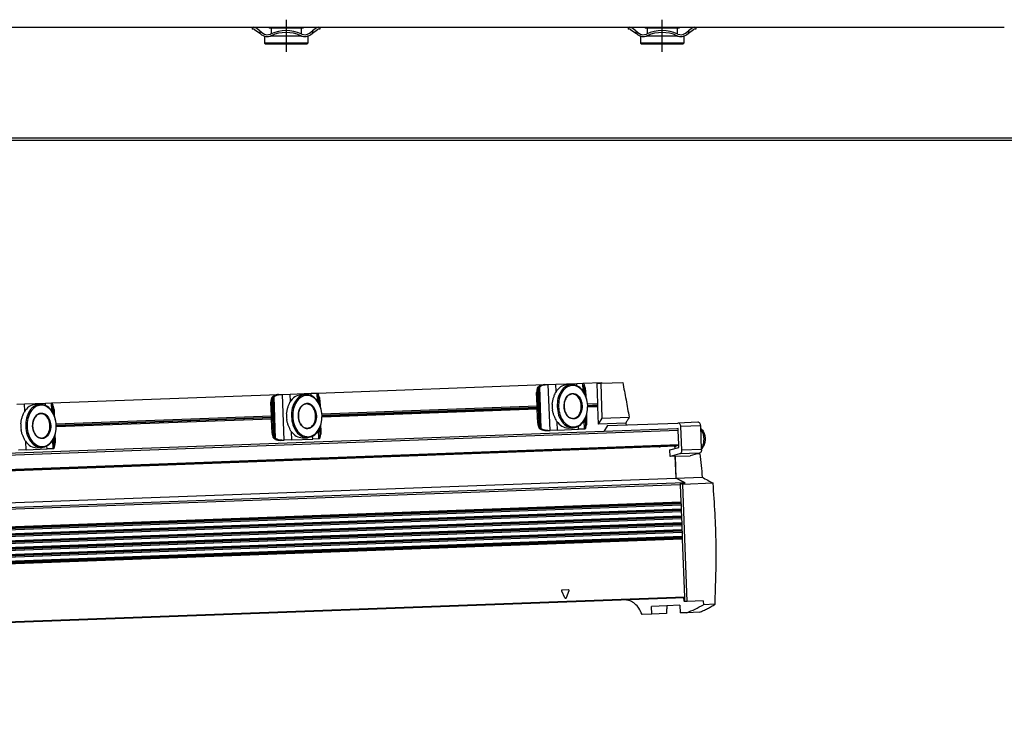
# Model space of a CAD drawing. Header units: millimetres. Extents: x -285 to 1870, y -280 to 203.
# Tile 27 of 32: x 1310 to 1572, y -252 to -63. Entities that reach past the tile are written whole.
import ezdxf

# ---------------------------------------------------------------- set-up
doc = ezdxf.new("R2010")
doc.units = ezdxf.units.MM
doc.linetypes.add('DOT_CENTER', pattern=[14, 12, -1, 0, -1])
doc.layers.add('1', color=7, linetype='Continuous')

# ---------------------------------------------------------------- blocks, each defined once
blk = doc.blocks.new('REGLA__20', base_point=(445.6, -96.46))
at = {"color": 7, "linetype": 'Continuous'}
for p, q in [((1289.6, -65.46), (1371.6, -65.46)), ((1371.6, -65.46), (1371.93, -65.46)), ((1371.6, -65.46), (1371.6, -65.96)), ((1371.93, -65.46), (1389.27, -65.46)), ((1376.1, -65.46), (1376.1, -65.71)), ((1385.1, -65.46), (1385.1, -65.71)), ((1389.27, -65.46), (1389.6, -65.46)), ((1389.6, -65.46), (1471.6, -65.46)), ((1389.6, -65.46), (1389.6, -65.96)), ((1471.6, -65.46), (1471.93, -65.46)), ((1471.6, -65.46), (1471.6, -65.96)), ((1471.93, -65.46), (1489.27, -65.46)), ((1476.1, -65.46), (1476.1, -65.71)), ((1485.1, -65.46), (1485.1, -65.71)), ((1489.27, -65.46), (1489.6, -65.46)), ((1489.6, -65.46), (1489.6, -65.96)), ((1489.6, -65.46), (1571.6, -65.46)), ((1371.93, -65.96), (1371.6, -65.96)), ((1372.23, -66.06), (1373.6, -67.08)), ((1373.6, -66.46), (1372.53, -65.66)), ((1373.6, -66.46), (1374.4, -67.06)), ((1374.1, -67.46), (1373.6, -67.08)), ((1374.9, -67.86), (1374.85, -67.86)), ((1374.85, -67.86), (1374.85, -69.71)), ((1376.63, -65.71), (1376.1, -65.71)), ((1376.63, -67.86), (1376.3, -67.86)), ((1376.63, -65.71), (1376.63, -67.19)), ((1384.58, -65.71), (1376.63, -65.71)), ((1376.63, -67.74), (1376.63, -67.86)), ((1384.58, -67.86), (1376.63, -67.86)), ((1384.58, -65.71), (1384.58, -67.19)), ((1385.1, -65.71), (1384.58, -65.71)), ((1384.58, -67.74), (1384.58, -67.86)), ((1384.9, -67.86), (1384.58, -67.86)), ((1386.35, -67.86), (1386.3, -67.86)), ((1386.35, -67.86), (1386.35, -69.71)), ((1386.8, -67.06), (1387.6, -66.46)), ((1387.1, -67.46), (1387.6, -67.08)), ((1388.67, -65.66), (1387.6, -66.46)), ((1387.6, -67.08), (1388.97, -66.06)), ((1389.13, -65.96), (1388.97, -66.06)), ((1389.6, -65.96), (1389.13, -65.96)), ((1471.93, -65.96), (1471.6, -65.96)), ((1472.23, -66.06), (1473.6, -67.08)), ((1473.6, -66.46), (1472.53, -65.66)), ((1473.6, -66.46), (1474.4, -67.06)), ((1474.1, -67.46), (1473.6, -67.08)), ((1474.9, -67.86), (1474.85, -67.86)), ((1474.85, -67.86), (1474.85, -69.71)), ((1476.63, -65.71), (1476.1, -65.71)), ((1476.63, -67.86), (1476.3, -67.86)), ((1476.63, -65.71), (1476.63, -67.19)), ((1484.58, -65.71), (1476.63, -65.71)), ((1476.63, -67.74), (1476.63, -67.86)), ((1484.58, -67.86), (1476.63, -67.86)), ((1484.58, -65.71), (1484.58, -67.19)), ((1485.1, -65.71), (1484.58, -65.71)), ((1484.58, -67.74), (1484.58, -67.86)), ((1484.9, -67.86), (1484.58, -67.86)), ((1486.35, -67.86), (1486.3, -67.86)), ((1486.35, -67.86), (1486.35, -69.71)), ((1486.8, -67.06), (1487.6, -66.46)), ((1487.1, -67.46), (1487.6, -67.08)), ((1488.67, -65.66), (1487.6, -66.46)), ((1487.6, -67.08), (1488.97, -66.06)), ((1489.13, -65.96), (1488.97, -66.06)), ((1489.6, -65.96), (1489.13, -65.96)), ((1386.35, -69.71), (1374.85, -69.71)), ((1375.1, -69.96), (1374.85, -69.71)), ((1386.1, -69.96), (1375.1, -69.96)), ((1386.1, -69.96), (1386.35, -69.71)), ((1486.35, -69.71), (1474.85, -69.71)), ((1475.1, -69.96), (1474.85, -69.71)), ((1486.1, -69.96), (1475.1, -69.96)), ((1486.1, -69.96), (1486.35, -69.71)), ((543.3, -95.46), (1794.3, -95.46))]:
    blk.add_line(p, q, dxfattribs=at)
at = {"color": 3, "linetype": 'Continuous'}
for p, q in [((1373.6, -66.46), (1373.6, -67.08)), ((1387.6, -66.46), (1387.6, -67.08)), ((1473.6, -66.46), (1473.6, -67.08)), ((1487.6, -66.46), (1487.6, -67.08)), ((1794.3, -94.96), (457.9, -94.96))]:
    blk.add_line(p, q, dxfattribs=at)
at = {"color": 7, "linetype": 'Continuous'}
for centre, radius, start, end in [((1371.93, -66.46), 1, 53.1301, 90), ((1389.27, -66.46), 1, 90, 126.8699), ((1471.93, -66.46), 1, 53.1301, 90), ((1489.27, -66.46), 1, 90, 126.8699), ((1371.93, -66.46), 0.5, 53.1301, 90), ((1375.6, -65.46), 2.5, 233.1301, 253.7398), ((1375.6, -65.46), 2, 233.1301, 295.1169), ((1375.6, -65.46), 2.5, 253.7398, 286.2602), ((1375.6, -65.46), 2.5, 286.2602, 294.2048), ((1380.6, -76.27), 9.91, 113.6375, 114.753), ((1380.6, -76.27), 9.91, 66.3625, 113.6375), ((1375.6, -65.46), 2.5, 294.2048, 295.0781), ((1380.6, -76.27), 9.41, 65.256, 114.744), ((1385.6, -65.46), 2.5, 244.9219, 245.7952), ((1380.6, -76.27), 9.91, 65.247, 66.3625), ((1385.6, -65.46), 2.5, 245.7952, 253.7398), ((1385.6, -65.46), 2, 244.8831, 306.8699), ((1385.6, -65.46), 2.5, 253.7398, 286.2602), ((1385.6, -65.46), 2.5, 286.2602, 306.8699), ((1471.93, -66.46), 0.5, 53.1301, 90), ((1475.6, -65.46), 2.5, 233.1301, 253.7398), ((1475.6, -65.46), 2, 233.1301, 295.1169), ((1475.6, -65.46), 2.5, 253.7398, 286.2602), ((1475.6, -65.46), 2.5, 286.2602, 295.0781), ((1480.6, -76.27), 9.91, 65.247, 114.753), ((1480.6, -76.27), 9.41, 65.256, 114.744), ((1485.6, -65.46), 2.5, 244.9219, 253.7398), ((1485.6, -65.46), 2, 244.8831, 306.8699), ((1485.6, -65.46), 2.5, 253.7398, 286.2602), ((1485.6, -65.46), 2.5, 286.2602, 306.8699)]:
    blk.add_arc(centre, radius, start, end, dxfattribs=at)
at = {"layer": '1', "color": 2, "linetype": 'DOT_CENTER'}
for p, q in [((1380.6, -63.46), (1380.6, -71.96)), ((1480.6, -71.96), (1480.6, -63.46))]:
    blk.add_line(p, q, dxfattribs=at)
blk = doc.blocks.new('Regla_G2_cm1240__21', base_point=(445.6, -96.46))
blk.add_blockref('REGLA__20', (445.6, -96.46))
blk = doc.blocks.new('B1', base_point=(626, -76))
blk.add_blockref('Regla_G2_cm1240__21', (445.6, -96.46))
blk = doc.blocks.new('REGLA__23', base_point=(506.37, -257.01))
at = {"color": 7, "linetype": 'Continuous'}
for p, q in [((1388.95, -162.72), (1449.28, -160.48)), ((1449.28, -160.48), (1449.72, -160.47)), ((1449.72, -160.47), (1450.34, -160.45)), ((1450.34, -160.45), (1452.33, -160.37)), ((1452.33, -160.37), (1457.9, -160.17)), ((1455.22, -160.51), (1456.53, -160.47)), ((1457.9, -160.17), (1459.53, -160.11)), ((1459.53, -160.11), (1459.61, -160.1)), ((1459.61, -160.1), (1464.47, -159.92)), ((1459.92, -160.8), (1459.88, -160.63)), ((1459.96, -162.8), (1459.88, -160.63)), ((1459.92, -160.8), (1460, -162.89)), ((1460.37, -163.73), (1460.31, -162.08)), ((1463.21, -160.17), (1464.27, -160.13)), ((1463.21, -160.17), (1463.41, -165.52)), ((1464.27, -160.13), (1464.48, -160.12)), ((1464.27, -160.13), (1464.61, -169.42)), ((1464.47, -159.92), (1464.48, -160.12)), ((1464.48, -160.12), (1470.11, -159.91)), ((1318.29, -165.34), (1378.62, -163.1)), ((1378.62, -163.1), (1379.06, -163.09)), ((1379.06, -163.09), (1379.68, -163.06)), ((1379.68, -163.06), (1381.67, -162.99)), ((1381.67, -162.99), (1387.24, -162.78)), ((1384.56, -163.13), (1385.87, -163.08)), ((1387.24, -162.78), (1388.86, -162.72)), ((1388.86, -162.72), (1388.95, -162.72)), ((1389.29, -165.42), (1389.21, -163.25)), ((1389.26, -163.42), (1389.21, -163.25)), ((1389.26, -163.42), (1389.34, -165.5)), ((1389.71, -166.35), (1389.64, -164.7)), ((1447.37, -166.12), (1447.23, -162.56)), ((1447.89, -170.74), (1447.59, -162.55)), ((1309.01, -165.68), (1311.01, -165.61)), ((1311.01, -165.61), (1316.58, -165.4)), ((1313.9, -165.75), (1315.21, -165.7)), ((1316.58, -165.4), (1318.2, -165.34)), ((1318.2, -165.34), (1318.29, -165.34)), ((1318.63, -168.04), (1318.55, -165.87)), ((1318.6, -166.03), (1318.55, -165.87)), ((1318.6, -166.03), (1318.68, -168.12)), ((1319.04, -168.97), (1318.98, -167.31)), ((1376.7, -168.74), (1376.57, -165.18)), ((1377.23, -173.36), (1376.92, -165.17)), ((1390.12, -168.24), (1447.37, -166.12)), ((1447.4, -167), (1390.15, -169.12)), ((1447.4, -167), (1447.37, -166.12)), ((1447.54, -170.76), (1447.4, -167)), ((1460.78, -165.62), (1463.41, -165.52)), ((1463.44, -166.41), (1460.81, -166.5)), ((1463.41, -165.52), (1463.44, -166.41)), ((1463.44, -166.41), (1463.61, -170.96)), ((1319.45, -170.86), (1376.7, -168.74)), ((1376.74, -169.62), (1319.49, -171.74)), ((1376.74, -169.62), (1376.7, -168.74)), ((1376.88, -173.37), (1376.74, -169.62)), ((1460.29, -171.75), (1460.2, -169.38)), ((1460.24, -169.29), (1460.32, -171.58)), ((1460.61, -170.27), (1460.54, -168.42)), ((1464.61, -169.42), (1463.61, -170.96)), ((1464.61, -169.42), (1471.82, -169.16)), ((1389.62, -174.36), (1389.54, -171.99)), ((1389.58, -171.91), (1389.66, -174.2)), ((1389.95, -172.89), (1389.88, -171.04)), ((1449.73, -172.68), (1450.17, -172.66)), ((1450.17, -172.66), (1450.79, -172.64)), ((1452.79, -172.56), (1450.79, -172.64)), ((1452.79, -172.56), (1458.36, -172.36)), ((1455.65, -172.01), (1456.96, -171.96)), ((1459.98, -172.3), (1458.36, -172.36)), ((1460.07, -172.29), (1459.98, -172.3)), ((1460.29, -171.75), (1460.32, -171.58)), ((1470.94, -170.69), (1463.61, -170.96)), ((1466.1, -171.37), (1465.09, -172.91)), ((1484.53, -172.19), (1465.09, -172.91)), ((1466.1, -171.37), (1484.82, -170.68)), ((1484.88, -172.18), (1484.53, -172.19)), ((1490.12, -170.48), (1484.82, -170.68)), ((1484.9, -172.67), (1484.88, -172.18)), ((1485.04, -176.37), (1484.9, -172.67)), ((1485.8, -177.89), (1485.57, -171.65)), ((1491.1, -177.7), (1490.87, -171.45)), ((1465.09, -172.91), (541.26, -207.14)), ((1318.96, -176.98), (1318.87, -174.61)), ((1318.91, -174.53), (1319, -176.81)), ((1319.29, -175.51), (1319.22, -173.66)), ((1379.07, -175.29), (1379.51, -175.28)), ((1379.51, -175.28), (1380.13, -175.26)), ((1382.12, -175.18), (1380.13, -175.26)), ((1382.12, -175.18), (1387.69, -174.98)), ((1384.99, -174.63), (1386.3, -174.58)), ((1389.31, -174.92), (1387.69, -174.98)), ((1389.4, -174.91), (1389.31, -174.92)), ((1389.62, -174.36), (1389.66, -174.2)), ((541.42, -211.54), (1485.04, -176.57)), ((541.69, -211.71), (1479.79, -176.95)), ((1311.46, -177.8), (1309.47, -177.87)), ((1311.46, -177.8), (1317.03, -177.59)), ((1314.33, -177.24), (1315.63, -177.2)), ((1318.65, -177.53), (1317.03, -177.59)), ((1318.74, -177.53), (1318.65, -177.53)), ((1318.96, -176.98), (1319, -176.81)), ((1484.1, -176.86), (1480, -177.01)), ((1482.69, -177.8), (1485.06, -177.16)), ((1482.76, -179.57), (1482.69, -177.8)), ((1483.92, -176.86), (1483.95, -177.46)), ((1485.06, -177.16), (1485.04, -176.37)), ((1485.24, -178.9), (1482.76, -179.57)), ((1484.03, -179.53), (1482.76, -179.57)), ((1484.02, -179.53), (1484.24, -185.34)), ((1484.04, -179.52), (1484.03, -179.53)), ((1484.04, -179.52), (1488.06, -179.37)), ((1484.04, -179.52), (1484.25, -185.34)), ((1490.54, -178.7), (1488.06, -179.37)), ((1490.61, -178.84), (1489.94, -178.87)), ((537.38, -220.43), (1484.24, -185.34)), ((1486.46, -186.48), (1484.24, -185.34)), ((1484.25, -185.34), (1491.26, -185.08)), ((1486.69, -186.59), (1484.25, -185.34)), ((1485.42, -186.64), (1486.69, -186.59)), ((1485.42, -186.64), (1485.43, -186.99)), ((1485.42, -186.64), (1486.14, -187.01)), ((1485.43, -186.99), (1485.6, -191.72)), ((1494.16, -186.71), (1486.14, -187.01)), ((1487.29, -218.11), (1486.14, -187.01)), ((1485.6, -191.72), (541.98, -226.68)), ((542.01, -227.37), (1485.63, -192.4)), ((1485.67, -193.55), (542.05, -228.52)), ((1485.6, -191.72), (1485.63, -192.4)), ((1485.63, -192.4), (1485.67, -193.55)), ((1485.67, -193.55), (1485.7, -194.23)), ((542.07, -229.2), (1485.7, -194.23)), ((542.12, -230.35), (1485.74, -195.38)), ((542.14, -231.03), (1485.77, -196.06)), ((1485.7, -194.23), (1485.74, -195.38)), ((1485.74, -195.38), (1485.77, -196.06)), ((1485.77, -196.06), (1485.81, -197.21)), ((1485.81, -197.21), (542.18, -232.18)), ((542.21, -232.86), (1485.83, -197.89)), ((1485.81, -197.21), (1485.83, -197.89)), ((1485.83, -197.89), (1485.88, -199.04)), ((1485.88, -199.04), (542.25, -234.01)), ((542.28, -234.69), (1485.9, -199.72)), ((1485.94, -200.87), (542.32, -235.84)), ((1485.97, -201.56), (542.35, -236.53)), ((1485.88, -199.04), (1485.9, -199.72)), ((1485.9, -199.72), (1485.94, -200.87)), ((1485.94, -200.87), (1485.97, -201.56)), ((1485.97, -201.56), (1486.54, -216.94)), ((1486.55, -217.14), (542.92, -252.11)), ((1486.43, -217.94), (1486.41, -217.15)), ((1486.54, -216.94), (1486.58, -218.14)), ((1481.86, -219.27), (1477.82, -219.42)), ((1477.9, -221.46), (1477.82, -219.42)), ((1485.33, -219.14), (1481.86, -219.27)), ((1485.33, -219.14), (1485.4, -221.19)), ((1487.29, -218.11), (1486.58, -218.14)), ((1491.53, -217.96), (1487.29, -218.11)), ((1491.53, -217.96), (1491.57, -218.98)), ((1494.67, -218.86), (1491.57, -218.98)), ((1477.9, -221.46), (1475.25, -221.56)), ((1481.74, -221.32), (1477.9, -221.46)), ((1487.15, -221.12), (1485.4, -221.19)), ((1490.55, -220.99), (1487.15, -221.12))]:
    blk.add_line(p, q, dxfattribs=at)
at = {"color": 3, "linetype": 'Continuous'}
for p, q in [((1448.17, -171.84), (1447.78, -161.44)), ((1448.46, -172.18), (1448.05, -161.07)), ((1450.79, -172.64), (1450.34, -160.45)), ((1452.41, -162.31), (1452.33, -160.37)), ((1457.93, -160.76), (1457.9, -160.17)), ((1459.6, -162.23), (1459.53, -160.11)), ((1377.5, -174.46), (1377.12, -164.05)), ((1377.8, -174.8), (1377.39, -163.69)), ((1380.13, -175.26), (1379.68, -163.06)), ((1381.74, -164.93), (1381.67, -162.99)), ((1387.26, -163.38), (1387.24, -162.78)), ((1388.94, -164.85), (1388.86, -162.72)), ((1447.23, -162.56), (1447.59, -162.55)), ((1311.08, -167.55), (1311.01, -165.61)), ((1316.6, -165.99), (1316.58, -165.4)), ((1318.28, -167.47), (1318.2, -165.34)), ((1376.57, -165.18), (1376.92, -165.17)), ((1390.14, -168.61), (1447.38, -166.49)), ((1390.15, -168.75), (1447.38, -166.63)), ((1460.8, -165.99), (1463.42, -165.89)), ((1460.81, -166.13), (1463.42, -166.04)), ((1319.48, -171.23), (1376.72, -169.11)), ((1319.49, -171.37), (1376.72, -169.25)), ((1459.98, -172.3), (1459.89, -169.97)), ((1484.9, -172.67), (541.28, -207.64)), ((1389.31, -174.92), (1389.23, -172.59)), ((1447.54, -170.76), (1447.89, -170.74)), ((1452.79, -172.56), (1452.71, -170.42)), ((1458.36, -172.36), (1458.33, -171.56)), ((1490.87, -171.45), (1485.57, -171.65)), ((1318.65, -177.53), (1318.57, -175.21)), ((1376.88, -173.37), (1377.23, -173.36)), ((1382.12, -175.18), (1382.04, -173.04)), ((1387.69, -174.98), (1387.66, -174.18)), ((541.41, -211.34), (1485.04, -176.37)), ((541.88, -211.6), (1479.63, -176.84)), ((1311.46, -177.8), (1311.38, -175.66)), ((1317.03, -177.59), (1317, -176.8)), ((1491.1, -177.7), (1485.8, -177.89)), ((1490.54, -178.7), (1485.24, -178.9)), ((539.6, -221.57), (1486.46, -186.48)), ((541.58, -221.96), (1485.43, -186.99)), ((1485.61, -191.99), (541.99, -226.95)), ((1485.62, -192.13), (542, -227.1)), ((1485.68, -193.82), (542.06, -228.79)), ((1485.69, -193.96), (542.06, -228.93)), ((1485.75, -195.65), (542.13, -230.62)), ((1485.76, -195.79), (542.13, -230.76)), ((1485.82, -197.48), (542.2, -232.45)), ((1485.82, -197.62), (542.2, -232.59)), ((1485.89, -199.31), (542.26, -234.28)), ((1485.89, -199.45), (542.27, -234.42)), ((1485.95, -201.14), (542.33, -236.11)), ((1485.96, -201.29), (542.34, -236.25)), ((1486.54, -216.94), (542.92, -251.91)), ((1454.77, -217.2), (1453.94, -215.38)), ((1454.08, -215), (1455.59, -214.94)), ((1455.76, -215.31), (1455.07, -217.18))]:
    blk.add_line(p, q, dxfattribs=at)
at = {"color": 7, "linetype": 'Continuous'}
for centre, radius, start, end in [((1459.46, -166.11), 8.1, 176.76, 187.4846), ((1388.8, -168.73), 8.1, 176.76, 187.4846), ((1318.14, -171.35), 8.1, 176.76, 187.4846), ((1479.97, -176.12), 0.886, 260.4711, 272.0924)]:
    blk.add_arc(centre, radius, start, end, dxfattribs=at)
for points, knots in [([(1447.43, -161.45), (1447.37, -161.62), (1447.24, -161.99), (1447.24, -162.37), (1447.23, -162.56)], [0, 0, 0, 0, 0.556583, 1.137064, 1.137064, 1.137064, 1.137064]), ([(1447.43, -161.45), (1447.46, -161.39), (1447.51, -161.26), (1447.64, -161.1), (1447.79, -160.95), (1447.91, -160.88), (1447.97, -160.84)], [0, 0, 0, 0, 0.2023408, 0.4055734, 0.6111536, 0.8295963, 0.8295963, 0.8295963, 0.8295963]), ([(1447.78, -161.44), (1447.72, -161.61), (1447.59, -161.97), (1447.59, -162.35), (1447.59, -162.55)], [0, 0, 0, 0, 0.556583, 1.137064, 1.137064, 1.137064, 1.137064]), ([(1447.78, -161.44), (1447.8, -161.4), (1447.83, -161.33), (1447.89, -161.24), (1447.96, -161.15), (1448.02, -161.1), (1448.05, -161.07)], [0, 0, 0, 0, 0.1080226, 0.2240645, 0.3298644, 0.4579017, 0.4579017, 0.4579017, 0.4579017]), ([(1449.28, -160.48), (1449.05, -160.51), (1448.59, -160.55), (1448.18, -160.74), (1447.97, -160.84)], [0, 0, 0, 0, 0.691442, 1.364768, 1.364768, 1.364768, 1.364768]), ([(1448.05, -161.07), (1448.3, -160.91), (1448.81, -160.57), (1449.41, -160.5), (1449.72, -160.47)], [0, 0, 0, 0, 0.878357, 1.798194, 1.798194, 1.798194, 1.798194]), ([(1455.22, -160.51), (1454.64, -160.65), (1453.38, -160.93), (1452.65, -161.99), (1452.26, -162.56)], [0, 0, 0, 0, 1.741697, 3.722677, 3.722677, 3.722677, 3.722677]), ([(1456.53, -160.47), (1455.99, -160.58), (1454.85, -160.83), (1453.58, -162.28), (1452.77, -164.18), (1452.71, -165.62), (1452.68, -166.36)], [0, 0, 0, 0, 1.616329, 3.431134, 5.494301, 7.716385, 7.716385, 7.716385, 7.716385]), ([(1460.81, -166.06), (1460.73, -165.35), (1460.57, -163.99), (1459.66, -162.22), (1458.35, -160.98), (1456.71, -160.55), (1455.11, -161.1), (1453.89, -162.43), (1453.12, -164.26), (1453.06, -165.64), (1453.03, -166.35)], [0, 0, 0, 0, 2.125471, 4.098936, 5.834836, 7.38089, 8.926944, 10.662844, 12.636309, 14.76178, 14.76178, 14.76178, 14.76178]), ([(1460.81, -166.06), (1460.72, -165.32), (1460.56, -163.89), (1459.61, -162.06), (1458.24, -160.7), (1457.08, -160.54), (1456.53, -160.47)], [0, 0, 0, 0, 2.222084, 4.285251, 6.100056, 7.716385, 7.716385, 7.716385, 7.716385]), ([(1459.61, -160.1), (1459.66, -160.14), (1459.82, -160.28), (1459.85, -160.49), (1459.88, -160.63)], [0, 0, 0, 0, 0.1908491, 0.6061063, 0.6061063, 0.6061063, 0.6061063]), ([(1460.31, -162.08), (1460.28, -161.84), (1460.24, -161.39), (1460.03, -160.99), (1459.92, -160.8)], [0, 0, 0, 0, 0.694624, 1.348749, 1.348749, 1.348749, 1.348749]), ([(1470.11, -159.91), (1470.42, -161.45), (1471.03, -164.52), (1471.56, -167.61), (1471.82, -169.16)], [0, 0, 0, 0, 4.693102, 9.399739, 9.399739, 9.399739, 9.399739]), ([(1376.77, -164.07), (1376.7, -164.24), (1376.58, -164.6), (1376.57, -164.99), (1376.57, -165.18)], [0, 0, 0, 0, 0.556583, 1.137064, 1.137064, 1.137064, 1.137064]), ([(1376.77, -164.07), (1376.79, -164.01), (1376.85, -163.88), (1376.98, -163.72), (1377.13, -163.57), (1377.25, -163.5), (1377.31, -163.46)], [0, 0, 0, 0, 0.2023408, 0.4055734, 0.6111536, 0.8295963, 0.8295963, 0.8295963, 0.8295963]), ([(1377.12, -164.05), (1377.06, -164.23), (1376.93, -164.59), (1376.93, -164.97), (1376.92, -165.17)], [0, 0, 0, 0, 0.556583, 1.137064, 1.137064, 1.137064, 1.137064]), ([(1377.12, -164.05), (1377.13, -164.02), (1377.17, -163.95), (1377.23, -163.86), (1377.3, -163.77), (1377.36, -163.72), (1377.39, -163.69)], [0, 0, 0, 0, 0.1080226, 0.2240645, 0.3298644, 0.4579017, 0.4579017, 0.4579017, 0.4579017]), ([(1378.62, -163.1), (1378.39, -163.12), (1377.93, -163.17), (1377.51, -163.36), (1377.31, -163.46)], [0, 0, 0, 0, 0.691442, 1.364768, 1.364768, 1.364768, 1.364768]), ([(1377.39, -163.69), (1377.64, -163.52), (1378.14, -163.19), (1378.75, -163.12), (1379.06, -163.09)], [0, 0, 0, 0, 0.878357, 1.798194, 1.798194, 1.798194, 1.798194]), ([(1384.56, -163.13), (1383.98, -163.27), (1382.72, -163.55), (1381.99, -164.61), (1381.6, -165.18)], [0, 0, 0, 0, 1.741697, 3.722677, 3.722677, 3.722677, 3.722677]), ([(1385.87, -163.08), (1385.33, -163.2), (1384.19, -163.45), (1382.92, -164.9), (1382.11, -166.8), (1382.05, -168.23), (1382.02, -168.98)], [0, 0, 0, 0, 1.616329, 3.431134, 5.494301, 7.716385, 7.716385, 7.716385, 7.716385]), ([(1390.15, -168.68), (1390.06, -167.97), (1389.91, -166.61), (1389, -164.84), (1387.69, -163.6), (1386.05, -163.17), (1384.45, -163.72), (1383.23, -165.05), (1382.46, -166.88), (1382.4, -168.26), (1382.37, -168.97)], [0, 0, 0, 0, 2.125471, 4.098936, 5.834836, 7.38089, 8.926944, 10.662844, 12.636309, 14.76178, 14.76178, 14.76178, 14.76178]), ([(1390.15, -168.68), (1390.06, -167.94), (1389.9, -166.51), (1388.95, -164.68), (1387.57, -163.32), (1386.42, -163.16), (1385.87, -163.08)], [0, 0, 0, 0, 2.222084, 4.285251, 6.100056, 7.716385, 7.716385, 7.716385, 7.716385]), ([(1388.95, -162.72), (1389, -162.76), (1389.16, -162.9), (1389.19, -163.11), (1389.21, -163.25)], [0, 0, 0, 0, 0.1908491, 0.6061063, 0.6061063, 0.6061063, 0.6061063]), ([(1389.64, -164.7), (1389.62, -164.46), (1389.58, -164.01), (1389.36, -163.61), (1389.26, -163.42)], [0, 0, 0, 0, 0.694624, 1.348749, 1.348749, 1.348749, 1.348749]), ([(1451.38, -165.65), (1451.42, -165.37), (1451.49, -164.81), (1451.71, -164), (1451.97, -163.25), (1452.17, -162.78), (1452.26, -162.56)], [0, 0, 0, 0, 0.859657, 1.688445, 2.516812, 3.22962, 3.22962, 3.22962, 3.22962]), ([(1454.52, -166.29), (1454.6, -166.87), (1454.75, -167.96), (1455.67, -169.25), (1457.05, -169.79), (1458.4, -169.15), (1459.19, -167.79), (1459.43, -166.11), (1459.07, -164.46), (1458.18, -163.16), (1456.79, -162.62), (1455.45, -163.26), (1454.63, -164.62), (1454.56, -165.71), (1454.52, -166.29)], [0, 0, 0, 0, 1.730223, 3.254404, 4.539877, 5.825349, 7.349531, 9.079753, 10.809976, 12.334157, 13.61963, 14.905103, 16.429284, 18.159507, 18.159507, 18.159507, 18.159507]), ([(1456.69, -162.96), (1456.39, -163.03), (1455.74, -163.17), (1455.03, -163.99), (1454.57, -165.06), (1454.54, -165.87), (1454.52, -166.29)], [0, 0, 0, 0, 0.913577, 1.939336, 3.105475, 4.361435, 4.361435, 4.361435, 4.361435]), ([(1456.94, -169.46), (1457.34, -169.34), (1458.23, -169.08), (1458.98, -167.71), (1459.21, -166.12), (1458.87, -164.55), (1458.02, -163.24), (1457.11, -163.05), (1456.69, -162.96)], [0, 0, 0, 0, 1.228779, 2.685686, 4.339589, 5.993492, 7.450399, 8.679178, 8.679178, 8.679178, 8.679178]), ([(1313.9, -165.75), (1313.31, -165.88), (1312.06, -166.17), (1311.32, -167.23), (1310.93, -167.8)], [0, 0, 0, 0, 1.741697, 3.722677, 3.722677, 3.722677, 3.722677]), ([(1315.21, -165.7), (1314.67, -165.82), (1313.52, -166.07), (1312.26, -167.52), (1311.45, -169.41), (1311.39, -170.85), (1311.36, -171.6)], [0, 0, 0, 0, 1.616329, 3.431134, 5.494301, 7.716385, 7.716385, 7.716385, 7.716385]), ([(1319.48, -171.3), (1319.4, -170.59), (1319.24, -169.22), (1318.34, -167.45), (1317.03, -166.22), (1315.39, -165.79), (1313.79, -166.34), (1312.57, -167.67), (1311.79, -169.5), (1311.74, -170.87), (1311.71, -171.59)], [0, 0, 0, 0, 2.125471, 4.098936, 5.834836, 7.38089, 8.926944, 10.662844, 12.636309, 14.76178, 14.76178, 14.76178, 14.76178]), ([(1319.48, -171.3), (1319.4, -170.56), (1319.23, -169.13), (1318.28, -167.3), (1316.91, -165.94), (1315.75, -165.78), (1315.21, -165.7)], [0, 0, 0, 0, 2.222084, 4.285251, 6.100056, 7.716385, 7.716385, 7.716385, 7.716385]), ([(1318.29, -165.34), (1318.34, -165.38), (1318.49, -165.52), (1318.53, -165.73), (1318.55, -165.87)], [0, 0, 0, 0, 0.1908491, 0.6061063, 0.6061063, 0.6061063, 0.6061063]), ([(1318.98, -167.31), (1318.96, -167.08), (1318.92, -166.63), (1318.7, -166.23), (1318.6, -166.03)], [0, 0, 0, 0, 0.694624, 1.348749, 1.348749, 1.348749, 1.348749]), ([(1380.72, -168.27), (1380.75, -167.99), (1380.82, -167.43), (1381.05, -166.62), (1381.31, -165.87), (1381.51, -165.4), (1381.6, -165.18)], [0, 0, 0, 0, 0.859657, 1.688445, 2.516812, 3.22962, 3.22962, 3.22962, 3.22962]), ([(1383.86, -168.91), (1383.94, -169.49), (1384.09, -170.58), (1385.01, -171.87), (1386.39, -172.41), (1387.74, -171.77), (1388.53, -170.41), (1388.76, -168.73), (1388.4, -167.07), (1387.52, -165.78), (1386.12, -165.24), (1384.78, -165.88), (1383.96, -167.24), (1383.89, -168.33), (1383.86, -168.91)], [0, 0, 0, 0, 1.730223, 3.254404, 4.539877, 5.825349, 7.349531, 9.079753, 10.809976, 12.334157, 13.61963, 14.905103, 16.429284, 18.159507, 18.159507, 18.159507, 18.159507]), ([(1386.03, -165.58), (1385.73, -165.65), (1385.08, -165.79), (1384.36, -166.61), (1383.91, -167.68), (1383.87, -168.49), (1383.86, -168.91)], [0, 0, 0, 0, 0.913577, 1.939336, 3.105475, 4.361435, 4.361435, 4.361435, 4.361435]), ([(1386.27, -172.08), (1386.68, -171.96), (1387.57, -171.7), (1388.32, -170.33), (1388.55, -168.74), (1388.21, -167.17), (1387.35, -165.86), (1386.45, -165.67), (1386.03, -165.58)], [0, 0, 0, 0, 1.228779, 2.685686, 4.339589, 5.993492, 7.450399, 8.679178, 8.679178, 8.679178, 8.679178]), ([(1452.54, -170.19), (1452.43, -169.98), (1452.21, -169.51), (1451.89, -168.79), (1451.6, -168), (1451.49, -167.45), (1451.44, -167.17)], [0, 0, 0, 0, 0.712866, 1.541304, 2.370036, 3.22962, 3.22962, 3.22962, 3.22962]), ([(1452.68, -166.36), (1452.77, -167.11), (1452.93, -168.54), (1453.88, -170.37), (1455.25, -171.72), (1456.41, -171.88), (1456.96, -171.96)], [0, 0, 0, 0, 2.222084, 4.285251, 6.100056, 7.716385, 7.716385, 7.716385, 7.716385]), ([(1453.03, -166.35), (1453.12, -167.06), (1453.27, -168.42), (1454.18, -170.19), (1455.49, -171.43), (1457.13, -171.86), (1458.73, -171.31), (1459.95, -169.98), (1460.72, -168.15), (1460.78, -166.77), (1460.81, -166.06)], [0, 0, 0, 0, 2.125471, 4.098936, 5.834836, 7.38089, 8.926944, 10.662844, 12.636309, 14.76178, 14.76178, 14.76178, 14.76178]), ([(1454.52, -166.29), (1454.57, -166.71), (1454.66, -167.52), (1455.2, -168.56), (1455.97, -169.32), (1456.63, -169.41), (1456.94, -169.46)], [0, 0, 0, 0, 1.25596, 2.422099, 3.447858, 4.361435, 4.361435, 4.361435, 4.361435]), ([(1456.96, -171.96), (1457.5, -171.84), (1458.64, -171.6), (1459.91, -170.14), (1460.72, -168.25), (1460.78, -166.81), (1460.81, -166.06)], [0, 0, 0, 0, 1.616329, 3.431134, 5.494301, 7.716385, 7.716385, 7.716385, 7.716385]), ([(1310.06, -170.89), (1310.09, -170.61), (1310.16, -170.05), (1310.38, -169.24), (1310.65, -168.49), (1310.84, -168.02), (1310.93, -167.8)], [0, 0, 0, 0, 0.859657, 1.688445, 2.516812, 3.22962, 3.22962, 3.22962, 3.22962]), ([(1313.19, -171.53), (1313.27, -172.11), (1313.43, -173.19), (1314.34, -174.49), (1315.73, -175.02), (1317.08, -174.39), (1317.87, -173.03), (1318.1, -171.35), (1317.74, -169.69), (1316.86, -168.4), (1315.46, -167.86), (1314.12, -168.5), (1313.3, -169.86), (1313.23, -170.95), (1313.19, -171.53)], [0, 0, 0, 0, 1.730223, 3.254404, 4.539877, 5.825349, 7.349531, 9.079753, 10.809976, 12.334157, 13.61963, 14.905103, 16.429284, 18.159507, 18.159507, 18.159507, 18.159507]), ([(1315.37, -168.2), (1315.07, -168.26), (1314.42, -168.4), (1313.7, -169.23), (1313.24, -170.3), (1313.21, -171.11), (1313.19, -171.53)], [0, 0, 0, 0, 0.913577, 1.939336, 3.105475, 4.361435, 4.361435, 4.361435, 4.361435]), ([(1315.61, -174.69), (1316.02, -174.58), (1316.91, -174.32), (1317.66, -172.95), (1317.89, -171.36), (1317.54, -169.79), (1316.69, -168.48), (1315.78, -168.29), (1315.37, -168.2)], [0, 0, 0, 0, 1.228779, 2.685686, 4.339589, 5.993492, 7.450399, 8.679178, 8.679178, 8.679178, 8.679178]), ([(1381.88, -172.81), (1381.77, -172.59), (1381.54, -172.13), (1381.22, -171.41), (1380.94, -170.62), (1380.83, -170.07), (1380.78, -169.78)], [0, 0, 0, 0, 0.712866, 1.541304, 2.370036, 3.22962, 3.22962, 3.22962, 3.22962]), ([(1382.02, -168.98), (1382.1, -169.72), (1382.27, -171.16), (1383.22, -172.98), (1384.59, -174.34), (1385.75, -174.5), (1386.3, -174.58)], [0, 0, 0, 0, 2.222084, 4.285251, 6.100056, 7.716385, 7.716385, 7.716385, 7.716385]), ([(1382.37, -168.97), (1382.45, -169.68), (1382.61, -171.04), (1383.52, -172.81), (1384.83, -174.05), (1386.47, -174.48), (1388.07, -173.93), (1389.29, -172.6), (1390.06, -170.77), (1390.12, -169.39), (1390.15, -168.68)], [0, 0, 0, 0, 2.125471, 4.098936, 5.834836, 7.38089, 8.926944, 10.662844, 12.636309, 14.76178, 14.76178, 14.76178, 14.76178]), ([(1383.86, -168.91), (1383.9, -169.33), (1384, -170.14), (1384.53, -171.18), (1385.31, -171.94), (1385.96, -172.03), (1386.27, -172.08)], [0, 0, 0, 0, 1.25596, 2.422099, 3.447858, 4.361435, 4.361435, 4.361435, 4.361435]), ([(1386.3, -174.58), (1386.83, -174.46), (1387.98, -174.21), (1389.25, -172.76), (1390.06, -170.87), (1390.12, -169.43), (1390.15, -168.68)], [0, 0, 0, 0, 1.616329, 3.431134, 5.494301, 7.716385, 7.716385, 7.716385, 7.716385]), ([(1452.54, -170.19), (1452.97, -170.72), (1453.78, -171.73), (1455.06, -171.92), (1455.65, -172.01)], [0, 0, 0, 0, 1.98098, 3.722677, 3.722677, 3.722677, 3.722677]), ([(1471.82, -169.16), (1471.67, -169.41), (1471.38, -169.92), (1471.09, -170.43), (1470.94, -170.69)], [0, 0, 0, 0, 0.882614, 1.768266, 1.768266, 1.768266, 1.768266]), ([(1311.22, -175.43), (1311.11, -175.21), (1310.88, -174.75), (1310.56, -174.03), (1310.28, -173.24), (1310.17, -172.68), (1310.11, -172.4)], [0, 0, 0, 0, 0.712866, 1.541304, 2.370036, 3.22962, 3.22962, 3.22962, 3.22962]), ([(1311.36, -171.6), (1311.44, -172.34), (1311.61, -173.77), (1312.56, -175.6), (1313.93, -176.96), (1315.09, -177.12), (1315.63, -177.2)], [0, 0, 0, 0, 2.222084, 4.285251, 6.100056, 7.716385, 7.716385, 7.716385, 7.716385]), ([(1311.71, -171.59), (1311.79, -172.3), (1311.95, -173.66), (1312.86, -175.43), (1314.17, -176.66), (1315.81, -177.1), (1317.41, -176.54), (1318.62, -175.22), (1319.4, -173.39), (1319.45, -172.01), (1319.48, -171.3)], [0, 0, 0, 0, 2.125471, 4.098936, 5.834836, 7.38089, 8.926944, 10.662844, 12.636309, 14.76178, 14.76178, 14.76178, 14.76178]), ([(1313.19, -171.53), (1313.24, -171.95), (1313.34, -172.76), (1313.87, -173.79), (1314.65, -174.56), (1315.3, -174.65), (1315.61, -174.69)], [0, 0, 0, 0, 1.25596, 2.422099, 3.447858, 4.361435, 4.361435, 4.361435, 4.361435]), ([(1315.63, -177.2), (1316.17, -177.08), (1317.32, -176.83), (1318.58, -175.38), (1319.4, -173.49), (1319.45, -172.05), (1319.48, -171.3)], [0, 0, 0, 0, 1.616329, 3.431134, 5.494301, 7.716385, 7.716385, 7.716385, 7.716385]), ([(1381.88, -172.81), (1382.31, -173.34), (1383.12, -174.35), (1384.39, -174.54), (1384.99, -174.63)], [0, 0, 0, 0, 1.98098, 3.722677, 3.722677, 3.722677, 3.722677]), ([(1447.54, -170.76), (1447.55, -170.95), (1447.59, -171.33), (1447.74, -171.68), (1447.81, -171.85)], [0, 0, 0, 0, 0.580481, 1.137064, 1.137064, 1.137064, 1.137064]), ([(1448.4, -172.42), (1448.34, -172.38), (1448.21, -172.32), (1448.05, -172.18), (1447.91, -172.03), (1447.85, -171.91), (1447.81, -171.85)], [0, 0, 0, 0, 0.2184427, 0.4240229, 0.6272556, 0.8295963, 0.8295963, 0.8295963, 0.8295963]), ([(1447.89, -170.74), (1447.91, -170.94), (1447.94, -171.32), (1448.09, -171.67), (1448.17, -171.84)], [0, 0, 0, 0, 0.580481, 1.137064, 1.137064, 1.137064, 1.137064]), ([(1448.46, -172.18), (1448.43, -172.16), (1448.37, -172.11), (1448.29, -172.02), (1448.22, -171.94), (1448.18, -171.87), (1448.17, -171.84)], [0, 0, 0, 0, 0.1280373, 0.2338372, 0.3498791, 0.4579017, 0.4579017, 0.4579017, 0.4579017]), ([(1448.4, -172.42), (1448.61, -172.5), (1449.04, -172.66), (1449.5, -172.67), (1449.73, -172.68)], [0, 0, 0, 0, 0.673326, 1.364768, 1.364768, 1.364768, 1.364768]), ([(1450.17, -172.66), (1449.86, -172.65), (1449.25, -172.63), (1448.72, -172.33), (1448.46, -172.18)], [0, 0, 0, 0, 0.919837, 1.798194, 1.798194, 1.798194, 1.798194]), ([(1460.29, -171.75), (1460.27, -171.89), (1460.26, -172.1), (1460.11, -172.25), (1460.07, -172.29)], [0, 0, 0, 0, 0.4152572, 0.6061063, 0.6061063, 0.6061063, 0.6061063]), ([(1460.32, -171.58), (1460.41, -171.38), (1460.6, -170.96), (1460.6, -170.51), (1460.61, -170.27)], [0, 0, 0, 0, 0.654125, 1.348749, 1.348749, 1.348749, 1.348749]), ([(1470.94, -170.69), (1470.95, -170.77), (1470.98, -170.94), (1471, -171.1), (1471.02, -171.19)], [0, 0, 0, 0, 0.2520696, 0.5041703, 0.5041703, 0.5041703, 0.5041703]), ([(1485.57, -171.65), (1485.55, -171.52), (1485.52, -171.27), (1485.36, -170.95), (1485.12, -170.72), (1484.92, -170.69), (1484.82, -170.68)], [0, 0, 0, 0, 0.386449, 0.745261, 1.060879, 1.34198, 1.34198, 1.34198, 1.34198]), ([(1490.87, -171.45), (1490.85, -171.32), (1490.82, -171.07), (1490.66, -170.76), (1490.42, -170.52), (1490.22, -170.49), (1490.12, -170.48)], [0, 0, 0, 0, 0.386449, 0.745261, 1.060879, 1.34198, 1.34198, 1.34198, 1.34198]), ([(1490.89, -172.1), (1491.04, -172.26), (1491.34, -172.58), (1491.66, -173.15), (1491.93, -173.89), (1492.07, -174.81), (1492, -175.73), (1491.8, -176.44), (1491.53, -177.04), (1491.26, -177.39), (1491.1, -177.59)], [0, 0, 0, 0, 0.64555, 1.320368, 1.955125, 3.007977, 4.060828, 4.695585, 5.23709, 6.015655, 6.015655, 6.015655, 6.015655]), ([(1311.22, -175.43), (1311.65, -175.96), (1312.46, -176.97), (1313.73, -177.16), (1314.33, -177.24)], [0, 0, 0, 0, 1.98098, 3.722677, 3.722677, 3.722677, 3.722677]), ([(1376.88, -173.37), (1376.89, -173.57), (1376.92, -173.95), (1377.08, -174.3), (1377.15, -174.47)], [0, 0, 0, 0, 0.580481, 1.137064, 1.137064, 1.137064, 1.137064]), ([(1377.74, -175.04), (1377.67, -175), (1377.55, -174.94), (1377.39, -174.8), (1377.25, -174.65), (1377.18, -174.53), (1377.15, -174.47)], [0, 0, 0, 0, 0.2184427, 0.4240229, 0.6272556, 0.8295963, 0.8295963, 0.8295963, 0.8295963]), ([(1377.23, -173.36), (1377.25, -173.56), (1377.28, -173.94), (1377.43, -174.29), (1377.5, -174.46)], [0, 0, 0, 0, 0.580481, 1.137064, 1.137064, 1.137064, 1.137064]), ([(1377.8, -174.8), (1377.77, -174.78), (1377.7, -174.73), (1377.62, -174.64), (1377.56, -174.55), (1377.52, -174.49), (1377.5, -174.46)], [0, 0, 0, 0, 0.1280373, 0.2338372, 0.3498791, 0.4579017, 0.4579017, 0.4579017, 0.4579017]), ([(1377.74, -175.04), (1377.95, -175.12), (1378.38, -175.28), (1378.84, -175.29), (1379.07, -175.29)], [0, 0, 0, 0, 0.673326, 1.364768, 1.364768, 1.364768, 1.364768]), ([(1379.51, -175.28), (1379.2, -175.27), (1378.59, -175.25), (1378.06, -174.95), (1377.8, -174.8)], [0, 0, 0, 0, 0.919837, 1.798194, 1.798194, 1.798194, 1.798194]), ([(1389.62, -174.36), (1389.61, -174.51), (1389.59, -174.72), (1389.45, -174.87), (1389.4, -174.91)], [0, 0, 0, 0, 0.4152572, 0.6061063, 0.6061063, 0.6061063, 0.6061063]), ([(1389.66, -174.2), (1389.75, -173.99), (1389.93, -173.58), (1389.94, -173.12), (1389.95, -172.89)], [0, 0, 0, 0, 0.654125, 1.348749, 1.348749, 1.348749, 1.348749]), ([(1318.96, -176.98), (1318.95, -177.13), (1318.93, -177.34), (1318.79, -177.48), (1318.74, -177.53)], [0, 0, 0, 0, 0.4152572, 0.6061063, 0.6061063, 0.6061063, 0.6061063]), ([(1319, -176.81), (1319.09, -176.61), (1319.27, -176.2), (1319.28, -175.74), (1319.29, -175.51)], [0, 0, 0, 0, 0.654125, 1.348749, 1.348749, 1.348749, 1.348749]), ([(1479.63, -176.84), (1479.61, -176.84), (1479.56, -176.82), (1479.51, -176.79), (1479.48, -176.78)], [0, 0, 0, 0, 0.0747071, 0.1668948, 0.1668948, 0.1668948, 0.1668948]), ([(1479.63, -176.84), (1479.64, -176.85), (1479.65, -176.85), (1479.67, -176.86), (1479.69, -176.87), (1479.71, -176.88), (1479.73, -176.9), (1479.75, -176.91), (1479.77, -176.93), (1479.78, -176.94), (1479.79, -176.95)], [0, 0, 0, 0, 0.0191605, 0.0406329, 0.0631547, 0.0874369, 0.1138783, 0.1361932, 0.1580936, 0.1845715, 0.1845715, 0.1845715, 0.1845715]), ([(1479.79, -176.95), (1479.79, -176.95), (1479.8, -176.96), (1479.81, -176.97), (1479.82, -176.98), (1479.82, -176.99), (1479.83, -177)], [0, 0, 0, 0, 0.01630604, 0.03261162, 0.04891671, 0.06522135, 0.06522135, 0.06522135, 0.06522135]), ([(1480.63, -176.74), (1480.54, -176.81), (1480.35, -176.96), (1480.12, -176.99), (1480, -177.01)], [0, 0, 0, 0, 0.3550974, 0.6931638, 0.6931638, 0.6931638, 0.6931638]), ([(1484.1, -176.86), (1484.22, -176.84), (1484.45, -176.81), (1484.63, -176.66), (1484.73, -176.59)], [0, 0, 0, 0, 0.3380664, 0.6931638, 0.6931638, 0.6931638, 0.6931638]), ([(1485.8, -177.89), (1485.8, -178.01), (1485.79, -178.24), (1485.67, -178.54), (1485.5, -178.79), (1485.32, -178.87), (1485.24, -178.9)], [0, 0, 0, 0, 0.347691, 0.675069, 0.968796, 1.229832, 1.229832, 1.229832, 1.229832]), ([(1491.1, -177.7), (1491.1, -177.81), (1491.09, -178.04), (1490.97, -178.35), (1490.8, -178.59), (1490.62, -178.67), (1490.54, -178.7)], [0, 0, 0, 0, 0.347691, 0.675069, 0.968796, 1.229832, 1.229832, 1.229832, 1.229832]), ([(1490.26, -178.78), (1490.32, -178.79), (1490.43, -178.82), (1490.55, -178.84), (1490.61, -178.84)], [0, 0, 0, 0, 0.1718262, 0.351848, 0.351848, 0.351848, 0.351848]), ([(1490.61, -178.84), (1490.73, -179.88), (1490.97, -181.96), (1491.17, -184.04), (1491.26, -185.08)], [0, 0, 0, 0, 3.133461, 6.269738, 6.269738, 6.269738, 6.269738]), ([(1491.26, -185.08), (1491.75, -185.35), (1492.72, -185.89), (1493.68, -186.44), (1494.16, -186.71)], [0, 0, 0, 0, 1.674382, 3.32675, 3.32675, 3.32675, 3.32675]), ([(1486.46, -186.48), (1486.48, -186.5), (1486.53, -186.53), (1486.57, -186.57), (1486.59, -186.6)], [0, 0, 0, 0, 0.0832836, 0.1712197, 0.1712197, 0.1712197, 0.1712197]), ([(1494.67, -218.86), (1494.86, -213.5), (1495.24, -202.78), (1494.52, -192.07), (1494.16, -186.71)], [0, 0, 0, 0, 16.073465, 32.170162, 32.170162, 32.170162, 32.170162]), ([(1475.25, -221.56), (1475.01, -221.01), (1474.53, -219.94), (1473.43, -218.72), (1472.16, -217.89), (1471.24, -217.78), (1470.79, -217.73)], [0, 0, 0, 0, 1.811643, 3.46922, 4.895268, 6.227359, 6.227359, 6.227359, 6.227359]), ([(1481.86, -219.27), (1481.84, -219.61), (1481.8, -220.29), (1481.76, -220.98), (1481.74, -221.32)], [0, 0, 0, 0, 1.02914, 2.057866, 2.057866, 2.057866, 2.057866]), ([(1486.58, -218.14), (1486.54, -218.12), (1486.46, -218.09), (1486.44, -218), (1486.43, -217.94)], [0, 0, 0, 0, 0.1158913, 0.2632327, 0.2632327, 0.2632327, 0.2632327]), ([(1487.15, -221.12), (1487.9, -220.81), (1489.42, -220.19), (1490.85, -219.38), (1491.57, -218.98)], [0, 0, 0, 0, 2.439365, 4.919009, 4.919009, 4.919009, 4.919009]), ([(1490.55, -220.99), (1490.9, -220.85), (1491.61, -220.55), (1492.65, -220.03), (1493.68, -219.48), (1494.34, -219.07), (1494.67, -218.86)], [0, 0, 0, 0, 1.15319, 2.31089, 3.478211, 4.652521, 4.652521, 4.652521, 4.652521])]:
    blk.add_open_spline(points, degree=3, knots=knots, dxfattribs=at)
at = {"color": 3, "linetype": 'Continuous'}
for points, knots in [([(1491.74, -174.82), (1491.73, -174.67), (1491.71, -174.36), (1491.63, -173.92), (1491.51, -173.49), (1491.35, -173.08), (1491.16, -172.71), (1491, -172.48), (1490.91, -172.36), (1490.9, -172.35), (1490.9, -172.34)], [0, 0, 0, 0, 0.460564, 0.913316, 1.35668, 1.789188, 2.209693, 2.61764, 2.636827, 2.655961, 2.655961, 2.655961, 2.655961]), ([(1491.09, -177.35), (1491.09, -177.35), (1491.1, -177.33), (1491.18, -177.21), (1491.32, -176.96), (1491.48, -176.58), (1491.61, -176.16), (1491.7, -175.73), (1491.74, -175.28), (1491.74, -174.97), (1491.74, -174.82)], [0, 0, 0, 0, 0.019031, 0.038115, 0.446018, 0.866477, 1.298938, 1.742257, 2.194964, 2.655487, 2.655487, 2.655487, 2.655487]), ([(1453.94, -215.38), (1453.93, -215.35), (1453.91, -215.3), (1453.91, -215.21), (1453.93, -215.13), (1453.97, -215.06), (1454.02, -215.01), (1454.06, -215), (1454.08, -215)], [0, 0, 0, 0, 0.0842646, 0.1710696, 0.2552744, 0.3325684, 0.4011867, 0.4635126, 0.4635126, 0.4635126, 0.4635126]), ([(1455.07, -217.18), (1455.06, -217.21), (1455.04, -217.25), (1454.99, -217.3), (1454.92, -217.32), (1454.86, -217.31), (1454.8, -217.26), (1454.78, -217.22), (1454.77, -217.2)], [0, 0, 0, 0, 0.0773603, 0.1459929, 0.2082745, 0.2705561, 0.3391886, 0.416549, 0.416549, 0.416549, 0.416549]), ([(1455.59, -214.94), (1455.61, -214.94), (1455.66, -214.95), (1455.71, -214.99), (1455.75, -215.06), (1455.78, -215.14), (1455.78, -215.23), (1455.76, -215.28), (1455.76, -215.31)], [0, 0, 0, 0, 0.0623259, 0.1309442, 0.2082382, 0.292443, 0.379248, 0.4635126, 0.4635126, 0.4635126, 0.4635126])]:
    blk.add_open_spline(points, degree=3, knots=knots, dxfattribs=at)
blk = doc.blocks.new('Regla_G2_cm1240__24', base_point=(506.37, -279.8))
blk.add_blockref('REGLA__23', (506.37, -257.01))
blk = doc.blocks.new('Alzado1', base_point=(1000, -220))
blk.add_blockref('Regla_G2_cm1240__24', (506.37, -279.8))

msp = doc.modelspace()

# ---------------------------------------------------------------- block references
for name, p in [('B1', (626, -76)), ('Alzado1', (1000, -220))]:
    msp.add_blockref(name, p)

doc.saveas('drawing.dxf')
